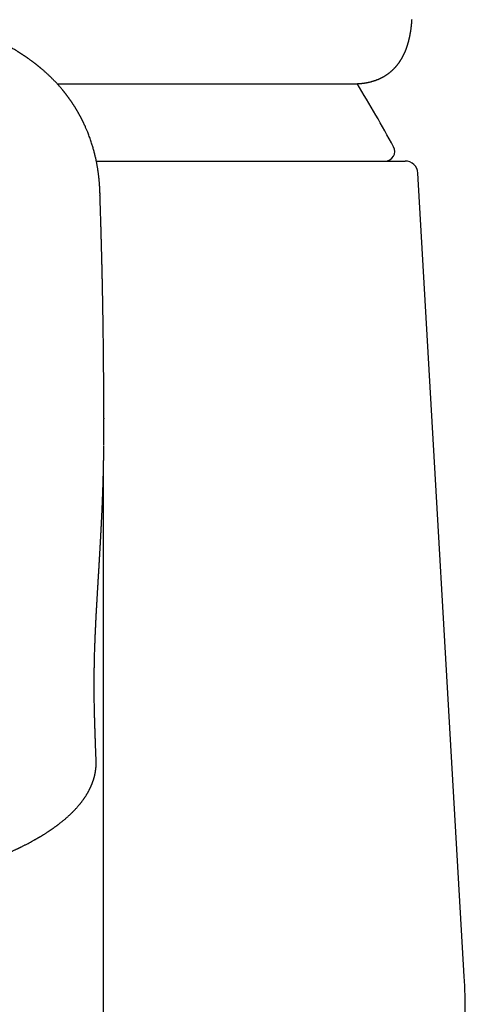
# Model space of a CAD drawing. Header units: millimetres. Extents: x 8 to 601, y 12 to 507.
# Tile 20 of 26: x 327 to 340, y 432 to 463. Entities that reach past the tile are written whole.
import ezdxf

# ---------------------------------------------------------------- set-up
doc = ezdxf.new("R2010")
doc.units = ezdxf.units.MM

msp = doc.modelspace()

# ---------------------------------------------------------------- linework, layer by layer
at = {"color": 7, "linetype": 'Continuous', "lineweight": 30}
for p, q in [((328.992, 458.437), (338.622, 458.437)), ((340.467, 433.012), (339.022, 458.06)), ((329.225, 450.426), (329.225, 450.404)), ((329.215, 417.893), (329.215, 448.813))]:
    msp.add_line(p, q, dxfattribs=at)
for centre, radius, start, end in [((294.364, 434.942), 50, 28.6049, 31.2066), ((337.998, 458.737), 0.3, 270, 28.6049), ((338.622, 458.037), 0.4, 3.3019, 90), ((320.5, 431.86), 20, 0, 3.3019)]:
    msp.add_arc(centre, radius, start, end, dxfattribs=at)
for points, knots in [([(337.033, 460.846), (337.042, 460.846), (337.058, 460.846), (337.081, 460.846), (337.101, 460.847), (337.118, 460.847), (337.132, 460.848), (337.146, 460.848), (337.159, 460.849), (337.173, 460.85), (337.188, 460.851), (337.204, 460.852), (337.222, 460.853), (337.239, 460.855), (337.255, 460.856), (337.269, 460.858), (337.283, 460.859), (337.3, 460.861), (337.317, 460.863), (337.333, 460.866), (337.347, 460.867), (337.359, 460.869), (337.371, 460.871), (337.384, 460.873), (337.399, 460.876), (337.415, 460.878), (337.429, 460.881), (337.442, 460.883), (337.454, 460.886), (337.466, 460.888), (337.48, 460.891), (337.496, 460.895), (337.518, 460.9), (337.544, 460.906), (337.573, 460.913), (337.599, 460.921), (337.623, 460.928), (337.646, 460.935), (337.67, 460.943), (337.695, 460.951), (337.719, 460.96), (337.743, 460.969), (337.766, 460.978), (337.788, 460.987), (337.807, 460.995), (337.825, 461.003), (337.843, 461.011), (337.863, 461.021), (337.883, 461.031), (337.905, 461.042), (337.927, 461.053), (337.947, 461.065), (337.966, 461.076), (337.984, 461.086), (338, 461.096), (338.014, 461.105), (338.027, 461.113), (338.039, 461.121), (338.052, 461.13), (338.067, 461.14), (338.084, 461.152), (338.101, 461.165), (338.119, 461.178), (338.134, 461.19), (338.15, 461.202), (338.166, 461.216), (338.183, 461.23), (338.2, 461.244), (338.217, 461.26), (338.235, 461.277), (338.254, 461.294), (338.271, 461.311), (338.287, 461.328), (338.302, 461.344), (338.316, 461.359), (338.328, 461.373), (338.34, 461.386), (338.351, 461.399), (338.363, 461.412), (338.375, 461.428), (338.389, 461.446), (338.403, 461.464), (338.416, 461.48), (338.426, 461.495), (338.435, 461.507), (338.443, 461.518), (338.45, 461.529), (338.458, 461.54), (338.466, 461.552), (338.474, 461.565), (338.483, 461.579), (338.493, 461.594), (338.503, 461.61), (338.512, 461.625), (338.519, 461.639), (338.526, 461.65), (338.532, 461.661), (338.539, 461.673), (338.546, 461.687), (338.555, 461.702), (338.562, 461.717), (338.569, 461.73), (338.575, 461.742), (338.581, 461.754), (338.587, 461.768), (338.594, 461.783), (338.601, 461.798), (338.607, 461.811), (338.613, 461.823), (338.618, 461.834), (338.623, 461.847), (338.63, 461.863), (338.637, 461.881), (338.646, 461.902), (338.654, 461.923), (338.661, 461.944), (338.668, 461.962), (338.675, 461.98), (338.681, 461.997), (338.686, 462.014), (338.693, 462.033), (338.7, 462.056), (338.708, 462.084), (338.717, 462.114), (338.726, 462.146), (338.735, 462.178), (338.743, 462.21), (338.75, 462.24), (338.756, 462.265), (338.761, 462.288), (338.766, 462.313), (338.772, 462.339), (338.777, 462.364), (338.781, 462.388), (338.785, 462.41), (338.789, 462.434), (338.794, 462.462), (338.799, 462.495), (338.805, 462.53), (338.81, 462.566), (338.814, 462.601), (338.817, 462.627), (338.819, 462.645), (338.82, 462.656), (338.822, 462.666), (338.823, 462.677), (338.824, 462.688), (338.825, 462.701), (338.827, 462.717), (338.829, 462.738), (338.831, 462.763), (338.833, 462.792), (338.836, 462.825), (338.837, 462.848), (338.838, 462.86)], [0, 0, 0, 0, 0.0092098, 0.0173617, 0.0244562, 0.0304936, 0.0354893, 0.0398917, 0.0445877, 0.0487546, 0.0531462, 0.0584043, 0.0646591, 0.070787, 0.0760088, 0.0803429, 0.0849167, 0.0903978, 0.0967458, 0.1020506, 0.1066621, 0.11058, 0.1143538, 0.1188119, 0.1239627, 0.1295965, 0.1346304, 0.1390953, 0.1427895, 0.1468236, 0.1516267, 0.1571989, 0.1633041, 0.1744529, 0.1844626, 0.1934605, 0.2016309, 0.2095459, 0.2181846, 0.2276702, 0.2358679, 0.2447256, 0.2535459, 0.2613735, 0.2682491, 0.2748836, 0.2815315, 0.2887028, 0.2966726, 0.3052554, 0.313616, 0.3216527, 0.3291986, 0.3361631, 0.3424978, 0.3484365, 0.3532702, 0.3581904, 0.3633772, 0.369467, 0.3765153, 0.3842983, 0.3917551, 0.3984727, 0.4044508, 0.4125702, 0.4200692, 0.4272624, 0.4350788, 0.4435905, 0.4528759, 0.4607254, 0.4689294, 0.4765244, 0.4833181, 0.489455, 0.4955275, 0.50091, 0.5069256, 0.5138767, 0.5217631, 0.5297214, 0.5367777, 0.5429315, 0.5477807, 0.55228, 0.5567619, 0.5612266, 0.5658199, 0.5713103, 0.5768191, 0.5830687, 0.5897103, 0.5956792, 0.6009019, 0.6053785, 0.6091414, 0.6136302, 0.6190254, 0.6252805, 0.631104, 0.6359108, 0.6399779, 0.6442851, 0.6492914, 0.6549966, 0.6608807, 0.6659095, 0.6698417, 0.6736884, 0.6783855, 0.6839374, 0.690323, 0.6983355, 0.7058463, 0.7128554, 0.719569, 0.7252419, 0.7313332, 0.737489, 0.7427218, 0.7510028, 0.7603197, 0.7713601, 0.7815663, 0.7916951, 0.8028056, 0.8134762, 0.8203783, 0.827683, 0.8356079, 0.8441201, 0.8522707, 0.8596244, 0.8661868, 0.8726822, 0.8820188, 0.8921262, 0.9030014, 0.9143839, 0.924874, 0.9342724, 0.9376045, 0.9408589, 0.9440356, 0.9471346, 0.9501922, 0.9538936, 0.9584988, 0.964609, 0.9718136, 0.9801133, 0.9895085, 1, 1, 1, 1]), ([(329.108, 457.413), (329.108, 457.421), (329.107, 457.436), (329.106, 457.456), (329.106, 457.474), (329.105, 457.488), (329.105, 457.501), (329.104, 457.511), (329.104, 457.523), (329.103, 457.539), (329.102, 457.559), (329.101, 457.58), (329.099, 457.602), (329.098, 457.622), (329.097, 457.64), (329.096, 457.658), (329.094, 457.68), (329.092, 457.706), (329.09, 457.735), (329.088, 457.765), (329.085, 457.793), (329.083, 457.82), (329.08, 457.846), (329.078, 457.869), (329.076, 457.89), (329.074, 457.909), (329.072, 457.929), (329.069, 457.951), (329.066, 457.977), (329.062, 458.009), (329.058, 458.044), (329.053, 458.079), (329.048, 458.112), (329.044, 458.144), (329.039, 458.174), (329.034, 458.206), (329.028, 458.241), (329.022, 458.28), (329.014, 458.322), (329.007, 458.362), (328.999, 458.402), (328.991, 458.442), (328.982, 458.484), (328.972, 458.53), (328.961, 458.577), (328.945, 458.647), (328.922, 458.737), (328.89, 458.849), (328.861, 458.947), (328.834, 459.03), (328.81, 459.1), (328.786, 459.169), (328.761, 459.237), (328.736, 459.3), (328.715, 459.354), (328.696, 459.4), (328.678, 459.441), (328.659, 459.484), (328.643, 459.522), (328.628, 459.553), (328.617, 459.578), (328.606, 459.602), (328.595, 459.624), (328.586, 459.643), (328.579, 459.659), (328.571, 459.673), (328.564, 459.688), (328.556, 459.704), (328.548, 459.72), (328.541, 459.735), (328.534, 459.748), (328.529, 459.759), (328.523, 459.77), (328.516, 459.782), (328.508, 459.798), (328.5, 459.814), (328.492, 459.829), (328.485, 459.842), (328.479, 459.854), (328.472, 459.866), (328.464, 459.88), (328.455, 459.896), (328.446, 459.913), (328.436, 459.93), (328.429, 459.944), (328.422, 459.956), (328.414, 459.969), (328.405, 459.985), (328.394, 460.003), (328.384, 460.021), (328.374, 460.037), (328.365, 460.053), (328.355, 460.069), (328.344, 460.087), (328.333, 460.105), (328.323, 460.121), (328.314, 460.135), (328.305, 460.148), (328.296, 460.163), (328.285, 460.181), (328.271, 460.201), (328.258, 460.222), (328.245, 460.242), (328.234, 460.257), (328.225, 460.271), (328.214, 460.286), (328.203, 460.303), (328.191, 460.321), (328.179, 460.337), (328.169, 460.352), (328.161, 460.363), (328.153, 460.374), (328.145, 460.385), (328.135, 460.399), (328.124, 460.414), (328.113, 460.429), (328.102, 460.445), (328.09, 460.461), (328.077, 460.477), (328.065, 460.493), (328.053, 460.509), (328.042, 460.523), (328.033, 460.534), (328.025, 460.544), (328.016, 460.556), (328.005, 460.57), (327.992, 460.587), (327.978, 460.604), (327.964, 460.621), (327.95, 460.638), (327.936, 460.654), (327.915, 460.68), (327.886, 460.714), (327.852, 460.754), (327.82, 460.79), (327.788, 460.825), (327.761, 460.855), (327.736, 460.881), (327.715, 460.904), (327.693, 460.927), (327.669, 460.952), (327.644, 460.977), (327.605, 461.017), (327.553, 461.068), (327.486, 461.132), (327.418, 461.194), (327.348, 461.256), (327.295, 461.302), (327.26, 461.331), (327.248, 461.341), (327.236, 461.351), (327.224, 461.361), (327.209, 461.373), (327.192, 461.387), (327.175, 461.401), (327.159, 461.414), (327.146, 461.424), (327.135, 461.433), (327.125, 461.441), (327.114, 461.449), (327.103, 461.458), (327.089, 461.469), (327.072, 461.482), (327.055, 461.495), (327.04, 461.506), (327.026, 461.516), (327.015, 461.525), (326.999, 461.537), (326.978, 461.553), (326.951, 461.572), (326.923, 461.593), (326.896, 461.612), (326.872, 461.629), (326.854, 461.642), (326.839, 461.653), (326.825, 461.662), (326.809, 461.673), (326.791, 461.685), (326.775, 461.697), (326.761, 461.706), (326.748, 461.715), (326.733, 461.725), (326.713, 461.738), (326.692, 461.752), (326.671, 461.765), (326.653, 461.777), (326.637, 461.788), (326.621, 461.798), (326.605, 461.808), (326.586, 461.82), (326.566, 461.833), (326.546, 461.845), (326.528, 461.856), (326.502, 461.872), (326.465, 461.895), (326.418, 461.923), (326.367, 461.953), (326.315, 461.983), (326.262, 462.013), (326.211, 462.041), (326.162, 462.068), (326.123, 462.089), (326.094, 462.104), (326.074, 462.114), (326.052, 462.126), (326.03, 462.137), (326.01, 462.148), (325.994, 462.156), (325.98, 462.163), (325.966, 462.17), (325.949, 462.179), (325.929, 462.189), (325.908, 462.199), (325.888, 462.209), (325.865, 462.22), (325.839, 462.233), (325.808, 462.248), (325.774, 462.264), (325.74, 462.28), (325.708, 462.295), (325.674, 462.311), (325.636, 462.329), (325.591, 462.349), (325.542, 462.37), (325.503, 462.387), (325.475, 462.4), (325.458, 462.407), (325.442, 462.414), (325.426, 462.421), (325.408, 462.428), (325.387, 462.438), (325.359, 462.449), (325.326, 462.463), (325.301, 462.473), (325.288, 462.478)], [0, 0, 0, 0, 0.005112, 0.009634, 0.013564, 0.016903, 0.019647, 0.021803, 0.023814, 0.027836, 0.032294, 0.0371, 0.041837, 0.045974, 0.049741, 0.053505, 0.057428, 0.063137, 0.069423, 0.075465, 0.081187, 0.086521, 0.09146, 0.096294, 0.100076, 0.10382, 0.107521, 0.111505, 0.116099, 0.122844, 0.129557, 0.135942, 0.142177, 0.147953, 0.15342, 0.159061, 0.164995, 0.172574, 0.18015, 0.18732, 0.194171, 0.201116, 0.208507, 0.216505, 0.224861, 0.233143, 0.252561, 0.271626, 0.290412, 0.30225, 0.314015, 0.325719, 0.33737, 0.348194, 0.357971, 0.364545, 0.371562, 0.379061, 0.386648, 0.390802, 0.395126, 0.399248, 0.402966, 0.406178, 0.408916, 0.410942, 0.413454, 0.416355, 0.419058, 0.421468, 0.423616, 0.425511, 0.427075, 0.429077, 0.431697, 0.434742, 0.437291, 0.439222, 0.441076, 0.443113, 0.445357, 0.44799, 0.451136, 0.454016, 0.456282, 0.458018, 0.460099, 0.46281, 0.465963, 0.468967, 0.471745, 0.47423, 0.476642, 0.479695, 0.483018, 0.485659, 0.487877, 0.489963, 0.492441, 0.495341, 0.498762, 0.502692, 0.505896, 0.508489, 0.510623, 0.513093, 0.515964, 0.519014, 0.52206, 0.524533, 0.526404, 0.527905, 0.529865, 0.532285, 0.535006, 0.537421, 0.540095, 0.542797, 0.545696, 0.548398, 0.551243, 0.5537, 0.555674, 0.557257, 0.559193, 0.561645, 0.564552, 0.567937, 0.570857, 0.573599, 0.576435, 0.579777, 0.587397, 0.594506, 0.600991, 0.607196, 0.61343, 0.617528, 0.62164, 0.625863, 0.630493, 0.635523, 0.640345, 0.652729, 0.665078, 0.677403, 0.689356, 0.702922, 0.705317, 0.707358, 0.709346, 0.711313, 0.713739, 0.716825, 0.720071, 0.722794, 0.724935, 0.726627, 0.728322, 0.730055, 0.731918, 0.734248, 0.737075, 0.740203, 0.742817, 0.7449, 0.746723, 0.748715, 0.752618, 0.757066, 0.761986, 0.766466, 0.770248, 0.773486, 0.775262, 0.777439, 0.780078, 0.783087, 0.785773, 0.787994, 0.789804, 0.791858, 0.795284, 0.798885, 0.802077, 0.804894, 0.807411, 0.809793, 0.812149, 0.815016, 0.818331, 0.82147, 0.824269, 0.826727, 0.833284, 0.841397, 0.848041, 0.856355, 0.864621, 0.871486, 0.879021, 0.886109, 0.888602, 0.891459, 0.89468, 0.898147, 0.901092, 0.903378, 0.905081, 0.906954, 0.909379, 0.912355, 0.915505, 0.91835, 0.92089, 0.924866, 0.929307, 0.934151, 0.938911, 0.943457, 0.947469, 0.953056, 0.959348, 0.965983, 0.972745, 0.97512, 0.977407, 0.979598, 0.981692, 0.983844, 0.986683, 0.990321, 0.994759, 1, 1, 1, 1]), ([(327.769, 460.845), (327.893, 460.845), (328.144, 460.845), (328.516, 460.845), (328.889, 460.845), (329.256, 460.845), (329.617, 460.845), (329.971, 460.845), (330.317, 460.845), (330.655, 460.845), (330.988, 460.845), (331.317, 460.845), (331.642, 460.845), (331.962, 460.845), (332.276, 460.845), (332.583, 460.845), (332.883, 460.845), (333.177, 460.845), (333.464, 460.845), (333.744, 460.845), (334.018, 460.845), (334.283, 460.845), (334.541, 460.845), (334.79, 460.845), (335.029, 460.845), (335.26, 460.845), (335.485, 460.845), (335.704, 460.845), (335.917, 460.845), (336.123, 460.845), (336.32, 460.845), (336.509, 460.845), (336.689, 460.845), (336.861, 460.845), (336.969, 460.845), (337.023, 460.845)], [0, 0, 0, 0, 0.0292828, 0.0597414, 0.0901724, 0.1205864, 0.1509939, 0.1814057, 0.2112887, 0.241196, 0.2711376, 0.3010498, 0.3315294, 0.3619769, 0.3924028, 0.4228178, 0.4532325, 0.4836576, 0.5141036, 0.5446298, 0.5751004, 0.6055259, 0.6359171, 0.666285, 0.6960984, 0.7259099, 0.75573, 0.7858576, 0.8165468, 0.8471845, 0.8777819, 0.9083507, 0.9389022, 0.9694482, 1, 1, 1, 1]), ([(329.109, 457.371), (329.109, 457.375), (329.109, 457.391), (329.107, 457.408), (329.105, 457.42)], [0, 0, 0, 0, 0.234071, 1, 1, 1, 1]), ([(329.226, 450.426), (329.226, 450.431), (329.226, 450.444), (329.226, 450.467), (329.226, 450.49), (329.226, 450.511), (329.226, 450.531), (329.226, 450.548), (329.226, 450.564), (329.226, 450.584), (329.226, 450.61), (329.226, 450.646), (329.226, 450.684), (329.226, 450.722), (329.225, 450.762), (329.225, 450.807), (329.225, 450.86), (329.225, 450.918), (329.225, 450.982), (329.225, 451.05), (329.225, 451.12), (329.224, 451.185), (329.224, 451.245), (329.224, 451.291), (329.224, 451.326), (329.224, 451.351), (329.224, 451.378), (329.223, 451.408), (329.223, 451.445), (329.223, 451.487), (329.223, 451.53), (329.223, 451.574), (329.222, 451.616), (329.222, 451.654), (329.222, 451.687), (329.222, 451.715), (329.222, 451.743), (329.221, 451.774), (329.221, 451.81), (329.221, 451.854), (329.22, 451.905), (329.22, 451.954), (329.22, 451.999), (329.219, 452.039), (329.219, 452.081), (329.219, 452.124), (329.218, 452.166), (329.218, 452.205), (329.218, 452.237), (329.217, 452.265), (329.217, 452.29), (329.217, 452.317), (329.217, 452.347), (329.216, 452.385), (329.216, 452.434), (329.215, 452.494), (329.215, 452.551), (329.214, 452.599), (329.214, 452.636), (329.213, 452.667), (329.213, 452.697), (329.213, 452.73), (329.212, 452.769), (329.212, 452.824), (329.211, 452.892), (329.21, 452.971), (329.209, 453.036), (329.208, 453.087), (329.208, 453.122), (329.207, 453.153), (329.207, 453.179), (329.207, 453.206), (329.206, 453.238), (329.206, 453.275), (329.205, 453.317), (329.204, 453.362), (329.204, 453.409), (329.203, 453.457), (329.202, 453.506), (329.201, 453.554), (329.201, 453.599), (329.2, 453.637), (329.2, 453.669), (329.199, 453.696), (329.199, 453.723), (329.198, 453.755), (329.198, 453.794), (329.197, 453.838), (329.196, 453.883), (329.195, 453.928), (329.194, 453.973), (329.194, 454.013), (329.193, 454.047), (329.193, 454.073), (329.192, 454.095), (329.192, 454.119), (329.191, 454.146), (329.191, 454.181), (329.19, 454.223), (329.189, 454.271), (329.188, 454.321), (329.187, 454.369), (329.186, 454.413), (329.185, 454.455), (329.184, 454.495), (329.184, 454.533), (329.183, 454.566), (329.182, 454.592), (329.182, 454.616), (329.181, 454.644), (329.181, 454.679), (329.18, 454.724), (329.179, 454.775), (329.177, 454.83), (329.176, 454.887), (329.175, 454.939), (329.174, 454.986), (329.173, 455.025), (329.172, 455.059), (329.171, 455.087), (329.171, 455.109), (329.17, 455.13), (329.17, 455.158), (329.169, 455.198), (329.168, 455.25), (329.166, 455.309), (329.165, 455.374), (329.163, 455.439), (329.161, 455.498), (329.16, 455.549), (329.159, 455.593), (329.158, 455.635), (329.157, 455.681), (329.155, 455.733), (329.154, 455.793), (329.152, 455.858), (329.15, 455.917), (329.149, 455.967), (329.148, 456.001), (329.147, 456.032), (329.146, 456.061), (329.145, 456.097), (329.144, 456.14), (329.143, 456.188), (329.141, 456.237), (329.14, 456.284), (329.139, 456.328), (329.138, 456.368), (329.137, 456.401), (329.136, 456.428), (329.135, 456.453), (329.134, 456.479), (329.133, 456.511), (329.132, 456.546), (329.131, 456.597), (329.129, 456.661), (329.127, 456.737), (329.124, 456.81), (329.122, 456.878), (329.12, 456.941), (329.118, 456.992), (329.117, 457.034), (329.116, 457.071), (329.115, 457.112), (329.113, 457.158), (329.111, 457.207), (329.11, 457.255), (329.108, 457.297), (329.107, 457.329), (329.107, 457.353), (329.106, 457.366), (329.106, 457.371)], [0, 0, 0, 0, 0.004776, 0.011479, 0.017031, 0.020706, 0.023839, 0.02672, 0.029382, 0.031826, 0.036478, 0.041989, 0.048183, 0.053794, 0.058769, 0.065911, 0.073635, 0.081849, 0.0909, 0.101168, 0.111283, 0.120586, 0.129081, 0.136798, 0.140428, 0.143915, 0.147403, 0.151698, 0.156927, 0.163091, 0.169539, 0.175363, 0.181788, 0.187216, 0.191741, 0.195763, 0.199328, 0.203568, 0.208746, 0.214983, 0.222271, 0.230258, 0.235767, 0.241497, 0.247447, 0.253618, 0.259887, 0.265404, 0.270007, 0.273697, 0.277143, 0.280955, 0.285133, 0.289675, 0.297466, 0.306037, 0.315378, 0.321498, 0.326674, 0.330907, 0.334748, 0.339458, 0.345086, 0.351438, 0.362956, 0.374134, 0.384946, 0.390783, 0.395861, 0.40018, 0.403739, 0.40724, 0.411681, 0.417127, 0.423315, 0.429687, 0.436343, 0.44317, 0.450166, 0.457285, 0.463744, 0.469179, 0.473714, 0.477349, 0.480767, 0.485333, 0.491017, 0.497482, 0.503953, 0.510397, 0.516816, 0.522974, 0.527464, 0.53115, 0.534073, 0.537256, 0.541137, 0.545716, 0.552009, 0.559172, 0.566351, 0.57335, 0.579447, 0.5854, 0.59121, 0.596704, 0.601375, 0.605188, 0.608223, 0.611535, 0.616893, 0.623327, 0.630785, 0.638663, 0.646791, 0.655169, 0.660952, 0.666706, 0.671627, 0.67559, 0.678595, 0.681296, 0.684357, 0.690704, 0.698195, 0.706672, 0.715943, 0.726008, 0.734194, 0.741351, 0.747402, 0.753291, 0.759306, 0.767015, 0.775399, 0.784705, 0.794894, 0.800798, 0.805728, 0.809685, 0.813636, 0.818399, 0.824926, 0.832087, 0.838992, 0.845619, 0.851966, 0.857779, 0.862606, 0.866157, 0.869335, 0.873129, 0.877569, 0.882656, 0.888386, 0.899104, 0.909929, 0.920742, 0.930349, 0.93895, 0.947384, 0.952069, 0.95724, 0.963081, 0.969592, 0.976774, 0.984091, 0.989859, 0.994468, 0.998137, 1, 1, 1, 1]), ([(329.226, 449.957), (329.226, 449.977), (329.226, 450.128), (329.226, 450.276), (329.226, 450.404)], [0, 0, 0, 0, 0.131985, 1, 1, 1, 1]), ([(329.224, 449.568), (329.224, 449.611), (329.225, 449.723), (329.226, 449.853), (329.226, 449.931), (329.226, 449.957)], [0, 0, 0, 0, 0.29104, 0.755819, 1, 1, 1, 1]), ([(328.987, 439.749), (328.986, 439.754), (328.986, 439.766), (328.985, 439.782), (328.984, 439.806), (328.983, 439.837), (328.981, 439.871), (328.98, 439.903), (328.979, 439.935), (328.977, 439.971), (328.976, 440.012), (328.974, 440.053), (328.972, 440.093), (328.971, 440.135), (328.97, 440.174), (328.968, 440.209), (328.967, 440.238), (328.966, 440.268), (328.965, 440.298), (328.964, 440.334), (328.963, 440.382), (328.961, 440.441), (328.959, 440.509), (328.956, 440.58), (328.954, 440.655), (328.952, 440.724), (328.949, 440.793), (328.947, 440.855), (328.945, 440.912), (328.944, 440.965), (328.942, 441.015), (328.94, 441.069), (328.939, 441.117), (328.938, 441.158), (328.937, 441.19), (328.936, 441.218), (328.935, 441.248), (328.935, 441.277), (328.934, 441.304), (328.933, 441.333), (328.933, 441.364), (328.932, 441.393), (328.932, 441.42), (328.931, 441.443), (328.931, 441.466), (328.93, 441.49), (328.93, 441.536), (328.929, 441.596), (328.928, 441.671), (328.927, 441.741), (328.926, 441.812), (328.926, 441.88), (328.926, 441.944), (328.925, 441.998), (328.925, 442.042), (328.925, 442.078), (328.925, 442.114), (328.925, 442.15), (328.926, 442.19), (328.926, 442.224), (328.926, 442.253), (328.926, 442.273), (328.926, 442.29), (328.926, 442.308), (328.926, 442.329), (328.926, 442.35), (328.927, 442.374), (328.927, 442.401), (328.927, 442.431), (328.927, 442.461), (328.928, 442.491), (328.928, 442.52), (328.928, 442.549), (328.929, 442.574), (328.929, 442.598), (328.929, 442.619), (328.93, 442.64), (328.93, 442.663), (328.931, 442.687), (328.931, 442.71), (328.931, 442.74), (328.932, 442.78), (328.933, 442.822), (328.934, 442.858), (328.935, 442.892), (328.936, 442.927), (328.937, 442.968), (328.938, 443.014), (328.939, 443.077), (328.941, 443.141), (328.943, 443.207), (328.945, 443.263), (328.947, 443.327), (328.95, 443.394), (328.952, 443.448), (328.953, 443.482), (328.953, 443.495), (328.954, 443.508), (328.955, 443.524), (328.955, 443.542), (328.956, 443.563), (328.957, 443.586), (328.958, 443.609), (328.959, 443.629), (328.96, 443.646), (328.96, 443.661), (328.961, 443.676), (328.962, 443.692), (328.962, 443.711), (328.963, 443.728), (328.964, 443.743), (328.964, 443.757), (328.965, 443.773), (328.966, 443.793), (328.967, 443.818), (328.968, 443.845), (328.969, 443.871), (328.971, 443.897), (328.972, 443.924), (328.973, 443.95), (328.974, 443.974), (328.975, 443.995), (328.976, 444.018), (328.978, 444.044), (328.979, 444.069), (328.98, 444.092), (328.981, 444.114), (328.982, 444.139), (328.984, 444.166), (328.985, 444.192), (328.986, 444.215), (328.987, 444.236), (328.989, 444.26), (328.99, 444.284), (328.991, 444.307), (328.992, 444.329), (328.994, 444.353), (328.995, 444.379), (328.997, 444.407), (328.998, 444.431), (328.999, 444.451), (329, 444.47), (329.001, 444.489), (329.002, 444.512), (329.004, 444.535), (329.005, 444.555), (329.006, 444.573), (329.007, 444.59), (329.008, 444.609), (329.009, 444.636), (329.011, 444.667), (329.013, 444.699), (329.015, 444.728), (329.016, 444.759), (329.019, 444.796), (329.021, 444.838), (329.024, 444.884), (329.026, 444.93), (329.029, 444.976), (329.032, 445.022), (329.035, 445.07), (329.038, 445.123), (329.041, 445.177), (329.044, 445.231), (329.048, 445.286), (329.05, 445.33), (329.052, 445.363), (329.053, 445.381), (329.054, 445.398), (329.056, 445.416), (329.057, 445.438), (329.058, 445.462), (329.06, 445.487), (329.061, 445.508), (329.062, 445.525), (329.063, 445.541), (329.064, 445.559), (329.065, 445.579), (329.067, 445.603), (329.068, 445.628), (329.07, 445.651), (329.071, 445.672), (329.072, 445.692), (329.073, 445.712), (329.075, 445.734), (329.076, 445.759), (329.078, 445.786), (329.079, 445.811), (329.08, 445.833), (329.081, 445.852), (329.082, 445.869), (329.084, 445.887), (329.085, 445.907), (329.086, 445.93), (329.088, 445.955), (329.089, 445.98), (329.09, 446.002), (329.092, 446.024), (329.093, 446.05), (329.095, 446.079), (329.096, 446.108), (329.098, 446.134), (329.099, 446.157), (329.101, 446.18), (329.102, 446.206), (329.104, 446.234), (329.105, 446.264), (329.107, 446.294), (329.109, 446.324), (329.11, 446.354), (329.112, 446.387), (329.114, 446.419), (329.116, 446.446), (329.117, 446.467), (329.118, 446.486), (329.119, 446.506), (329.12, 446.528), (329.121, 446.55), (329.123, 446.571), (329.124, 446.591), (329.125, 446.608), (329.125, 446.622), (329.126, 446.635), (329.127, 446.647), (329.128, 446.662), (329.128, 446.679), (329.13, 446.699), (329.131, 446.72), (329.132, 446.739), (329.133, 446.757), (329.133, 446.772), (329.134, 446.788), (329.135, 446.807), (329.137, 446.83), (329.138, 446.856), (329.139, 446.88), (329.14, 446.902), (329.141, 446.921), (329.142, 446.94), (329.143, 446.959), (329.144, 446.98), (329.146, 447.003), (329.147, 447.025), (329.148, 447.045), (329.149, 447.07), (329.151, 447.105), (329.153, 447.147), (329.155, 447.191), (329.157, 447.233), (329.159, 447.275), (329.161, 447.317), (329.163, 447.359), (329.165, 447.394), (329.166, 447.424), (329.168, 447.45), (329.169, 447.476), (329.17, 447.5), (329.171, 447.523), (329.172, 447.545), (329.173, 447.568), (329.174, 447.592), (329.175, 447.617), (329.176, 447.64), (329.177, 447.662), (329.178, 447.687), (329.18, 447.716), (329.181, 447.747), (329.182, 447.777), (329.183, 447.8), (329.184, 447.819), (329.184, 447.836), (329.185, 447.856), (329.186, 447.877), (329.187, 447.899), (329.188, 447.917), (329.188, 447.933), (329.189, 447.946), (329.189, 447.959), (329.19, 447.972), (329.19, 447.988), (329.191, 448.004), (329.192, 448.023), (329.192, 448.041), (329.193, 448.057), (329.194, 448.071), (329.194, 448.083), (329.195, 448.099), (329.195, 448.119), (329.196, 448.145), (329.197, 448.17), (329.198, 448.194), (329.199, 448.215), (329.199, 448.236), (329.2, 448.26), (329.201, 448.284), (329.202, 448.306), (329.202, 448.324), (329.203, 448.342), (329.203, 448.365), (329.204, 448.393), (329.205, 448.42), (329.206, 448.441), (329.206, 448.457), (329.207, 448.474), (329.207, 448.492), (329.208, 448.512), (329.208, 448.53), (329.209, 448.547), (329.209, 448.561), (329.209, 448.574), (329.21, 448.589), (329.21, 448.606), (329.211, 448.624), (329.211, 448.641), (329.212, 448.656), (329.212, 448.669), (329.212, 448.685), (329.213, 448.705), (329.213, 448.73), (329.214, 448.757), (329.215, 448.78), (329.215, 448.8), (329.215, 448.816), (329.216, 448.832), (329.216, 448.851), (329.216, 448.87), (329.217, 448.889), (329.217, 448.906), (329.217, 448.922), (329.218, 448.935), (329.218, 448.948), (329.218, 448.96), (329.218, 448.976), (329.219, 448.995), (329.219, 449.015), (329.219, 449.034), (329.22, 449.049), (329.22, 449.063), (329.22, 449.078), (329.221, 449.097), (329.221, 449.116), (329.221, 449.134), (329.221, 449.15), (329.222, 449.167), (329.222, 449.186), (329.222, 449.207), (329.222, 449.228), (329.223, 449.249), (329.223, 449.269), (329.223, 449.289), (329.223, 449.306), (329.223, 449.323), (329.224, 449.34), (329.224, 449.358), (329.224, 449.377), (329.224, 449.395), (329.224, 449.413), (329.224, 449.431), (329.225, 449.449), (329.225, 449.468), (329.225, 449.487), (329.225, 449.506), (329.225, 449.526), (329.225, 449.538), (329.225, 449.544)], [0, 0, 0, 0, 0.001319, 0.002637, 0.003943, 0.006895, 0.009963, 0.012006, 0.014397, 0.017305, 0.020543, 0.023753, 0.026826, 0.029949, 0.033403, 0.03587, 0.037868, 0.040209, 0.0427, 0.044769, 0.048578, 0.053626, 0.058098, 0.064152, 0.06954, 0.075059, 0.079755, 0.085029, 0.08894, 0.092604, 0.097082, 0.100541, 0.105386, 0.108628, 0.110568, 0.113021, 0.115562, 0.117873, 0.11995, 0.122159, 0.124814, 0.127221, 0.129243, 0.131077, 0.132903, 0.134725, 0.136841, 0.144084, 0.149222, 0.15508, 0.161076, 0.16643, 0.171558, 0.176441, 0.179516, 0.182392, 0.185081, 0.188491, 0.191174, 0.194853, 0.196862, 0.198455, 0.199705, 0.201039, 0.202956, 0.204874, 0.206326, 0.208871, 0.211663, 0.213834, 0.2162, 0.219136, 0.221179, 0.223397, 0.225497, 0.227186, 0.228669, 0.230801, 0.232954, 0.234825, 0.23648, 0.240757, 0.244789, 0.247328, 0.24987, 0.253517, 0.256345, 0.260287, 0.265346, 0.272548, 0.27675, 0.282321, 0.287162, 0.293379, 0.29994, 0.301157, 0.302245, 0.303424, 0.304717, 0.306325, 0.308292, 0.310221, 0.312424, 0.314135, 0.315634, 0.316986, 0.318045, 0.319525, 0.321348, 0.32294, 0.324189, 0.325144, 0.326692, 0.32843, 0.330617, 0.333369, 0.335513, 0.337633, 0.340252, 0.342692, 0.344802, 0.346495, 0.348412, 0.351007, 0.353428, 0.355254, 0.357101, 0.359333, 0.362095, 0.364484, 0.366312, 0.368183, 0.370397, 0.372632, 0.374797, 0.376717, 0.378648, 0.381198, 0.383931, 0.386143, 0.387966, 0.38943, 0.391165, 0.393341, 0.395632, 0.397497, 0.398954, 0.400456, 0.402147, 0.404296, 0.407933, 0.41063, 0.413087, 0.415931, 0.419354, 0.423389, 0.427444, 0.43227, 0.436146, 0.440343, 0.445114, 0.449703, 0.455006, 0.460333, 0.464914, 0.470667, 0.472582, 0.474163, 0.475712, 0.47732, 0.479292, 0.481801, 0.484229, 0.486175, 0.487712, 0.489175, 0.490611, 0.492601, 0.495021, 0.497443, 0.499647, 0.501647, 0.503474, 0.505241, 0.507437, 0.509864, 0.512435, 0.515043, 0.517255, 0.518837, 0.520432, 0.522089, 0.524054, 0.52638, 0.528883, 0.531379, 0.533463, 0.535522, 0.537882, 0.541096, 0.544071, 0.546531, 0.548746, 0.550917, 0.553506, 0.556426, 0.559255, 0.562555, 0.56535, 0.568337, 0.571743, 0.57553, 0.577975, 0.579979, 0.581907, 0.583906, 0.586268, 0.588452, 0.590825, 0.592888, 0.59457, 0.596055, 0.597294, 0.598535, 0.599984, 0.601798, 0.603979, 0.606208, 0.608404, 0.610134, 0.61167, 0.613166, 0.615166, 0.617694, 0.620667, 0.62334, 0.625599, 0.627617, 0.629556, 0.631467, 0.633792, 0.636405, 0.638833, 0.641028, 0.643028, 0.647031, 0.65214, 0.657207, 0.661502, 0.665886, 0.67119, 0.675957, 0.680027, 0.682855, 0.686026, 0.689031, 0.691832, 0.694341, 0.696681, 0.699337, 0.702388, 0.70528, 0.70794, 0.710368, 0.713169, 0.716558, 0.720567, 0.724105, 0.727155, 0.729004, 0.730846, 0.733138, 0.735932, 0.738673, 0.740954, 0.742773, 0.744367, 0.745927, 0.747452, 0.749236, 0.75155, 0.753742, 0.756107, 0.758172, 0.759904, 0.761348, 0.762855, 0.765836, 0.769082, 0.772416, 0.775638, 0.778227, 0.780667, 0.783837, 0.787557, 0.790373, 0.792615, 0.794741, 0.797375, 0.801951, 0.806134, 0.808517, 0.810647, 0.812754, 0.815509, 0.818159, 0.820939, 0.823284, 0.825178, 0.826912, 0.829077, 0.831675, 0.834421, 0.836889, 0.839074, 0.840975, 0.84259, 0.846236, 0.849964, 0.853922, 0.858238, 0.860844, 0.863301, 0.86568, 0.868546, 0.87202, 0.874876, 0.877782, 0.880334, 0.882526, 0.884435, 0.886489, 0.888755, 0.892217, 0.895962, 0.899166, 0.901669, 0.903742, 0.906399, 0.909827, 0.91337, 0.916513, 0.919277, 0.92217, 0.925758, 0.92976, 0.933813, 0.937745, 0.941546, 0.945437, 0.948886, 0.952032, 0.95541, 0.959071, 0.962999, 0.966854, 0.970506, 0.974432, 0.978373, 0.982407, 0.986586, 0.991072, 0.995877, 1, 1, 1, 1]), ([(325, 436.388), (325.018, 436.394), (325.068, 436.411), (325.15, 436.439), (325.248, 436.473), (325.352, 436.51), (325.441, 436.543), (325.515, 436.57), (325.573, 436.592), (325.629, 436.614), (325.683, 436.635), (325.732, 436.654), (325.776, 436.671), (325.815, 436.687), (325.851, 436.701), (325.882, 436.714), (325.91, 436.725), (325.928, 436.733), (325.94, 436.737), (325.946, 436.74), (325.951, 436.742), (325.956, 436.744), (325.963, 436.747), (325.974, 436.752), (325.989, 436.758), (326.007, 436.765), (326.026, 436.773), (326.047, 436.782), (326.067, 436.791), (326.102, 436.805), (326.151, 436.826), (326.219, 436.856), (326.293, 436.889), (326.371, 436.925), (326.433, 436.953), (326.478, 436.974), (326.506, 436.988), (326.532, 437), (326.554, 437.011), (326.573, 437.02), (326.589, 437.028), (326.605, 437.035), (326.624, 437.045), (326.648, 437.056), (326.677, 437.071), (326.711, 437.088), (326.748, 437.107), (326.8, 437.133), (326.863, 437.166), (326.937, 437.206), (326.995, 437.237), (327.037, 437.261), (327.065, 437.276), (327.09, 437.29), (327.112, 437.303), (327.129, 437.312), (327.143, 437.32), (327.155, 437.328), (327.17, 437.336), (327.186, 437.346), (327.206, 437.357), (327.227, 437.37), (327.283, 437.403), (327.342, 437.439), (327.403, 437.478), (327.434, 437.497), (327.462, 437.516), (327.487, 437.532), (327.509, 437.546), (327.526, 437.557), (327.54, 437.567), (327.553, 437.575), (327.567, 437.585), (327.583, 437.596), (327.602, 437.609), (327.622, 437.623), (327.643, 437.637), (327.664, 437.653), (327.687, 437.669), (327.711, 437.686), (327.734, 437.703), (327.756, 437.719), (327.774, 437.732), (327.789, 437.744), (327.803, 437.754), (327.817, 437.764), (327.834, 437.778), (327.856, 437.795), (327.882, 437.815), (327.909, 437.836), (327.936, 437.858), (327.963, 437.881), (327.99, 437.903), (328.017, 437.925), (328.044, 437.949), (328.071, 437.973), (328.099, 437.998), (328.126, 438.022), (328.151, 438.045), (328.173, 438.066), (328.192, 438.084), (328.209, 438.1), (328.226, 438.116), (328.245, 438.135), (328.265, 438.155), (328.289, 438.179), (328.315, 438.206), (328.343, 438.236), (328.369, 438.265), (328.395, 438.293), (328.418, 438.32), (328.439, 438.344), (328.459, 438.367), (328.475, 438.387), (328.489, 438.404), (328.501, 438.419), (328.513, 438.435), (328.528, 438.453), (328.544, 438.474), (328.561, 438.498), (328.579, 438.521), (328.595, 438.544), (328.609, 438.565), (328.623, 438.584), (328.64, 438.609), (328.66, 438.64), (328.681, 438.672), (328.697, 438.699), (328.709, 438.72), (328.722, 438.742), (328.735, 438.764), (328.747, 438.786), (328.759, 438.809), (328.77, 438.83), (328.78, 438.849), (328.788, 438.864), (328.794, 438.877), (328.8, 438.89), (328.806, 438.901), (328.812, 438.914), (328.819, 438.93), (328.827, 438.948), (328.836, 438.968), (328.845, 438.99), (328.854, 439.011), (328.862, 439.031), (328.869, 439.05), (328.876, 439.069), (328.882, 439.086), (328.887, 439.1), (328.892, 439.113), (328.896, 439.125), (328.9, 439.138), (328.905, 439.153), (328.911, 439.173), (328.918, 439.195), (328.924, 439.218), (328.93, 439.24), (328.935, 439.259), (328.939, 439.275), (328.942, 439.289), (328.946, 439.304), (328.949, 439.321), (328.953, 439.338), (328.956, 439.355), (328.959, 439.371), (328.962, 439.386), (328.965, 439.4), (328.967, 439.413), (328.969, 439.426), (328.97, 439.438), (328.972, 439.451), (328.974, 439.466), (328.976, 439.483), (328.978, 439.501), (328.98, 439.521), (328.982, 439.541), (328.983, 439.558), (328.984, 439.573), (328.985, 439.584), (328.986, 439.593), (328.986, 439.6), (328.986, 439.607), (328.987, 439.614), (328.987, 439.622), (328.987, 439.633), (328.988, 439.647), (328.988, 439.664), (328.988, 439.684), (328.988, 439.7), (328.988, 439.709), (328.988, 439.711)], [0, 0, 0, 0, 0.007516, 0.020138, 0.033707, 0.048223, 0.063688, 0.071775, 0.0801, 0.088584, 0.096529, 0.103769, 0.110304, 0.116134, 0.121259, 0.126373, 0.130516, 0.133688, 0.134847, 0.13579, 0.136517, 0.137128, 0.138183, 0.13986, 0.142121, 0.144953, 0.148017, 0.151166, 0.1544, 0.157718, 0.167281, 0.177484, 0.190224, 0.202985, 0.215731, 0.220507, 0.225257, 0.229579, 0.233337, 0.23653, 0.239157, 0.24157, 0.244452, 0.248766, 0.253851, 0.259706, 0.266311, 0.273066, 0.286972, 0.300302, 0.313057, 0.318816, 0.324061, 0.328732, 0.332831, 0.336357, 0.338526, 0.340768, 0.343503, 0.346731, 0.350451, 0.354664, 0.359132, 0.383503, 0.390024, 0.396488, 0.402408, 0.407618, 0.412117, 0.415906, 0.418403, 0.421062, 0.424164, 0.427709, 0.431697, 0.436048, 0.440655, 0.445516, 0.450633, 0.456005, 0.46152, 0.466491, 0.470575, 0.474072, 0.477042, 0.480185, 0.483707, 0.48936, 0.495711, 0.502264, 0.50892, 0.515678, 0.522538, 0.529318, 0.535807, 0.54355, 0.550926, 0.558101, 0.565055, 0.571407, 0.576272, 0.580738, 0.5856, 0.590974, 0.596876, 0.603342, 0.611682, 0.620207, 0.628555, 0.636585, 0.644206, 0.651259, 0.657527, 0.663594, 0.667547, 0.671607, 0.676012, 0.681074, 0.686795, 0.693551, 0.700178, 0.706292, 0.711923, 0.717083, 0.721777, 0.73223, 0.742396, 0.747634, 0.75323, 0.759301, 0.76521, 0.770737, 0.77652, 0.78291, 0.787224, 0.791207, 0.794742, 0.797826, 0.800574, 0.803835, 0.807847, 0.812608, 0.817465, 0.823651, 0.829042, 0.833807, 0.838492, 0.843784, 0.847862, 0.851481, 0.854472, 0.85716, 0.860425, 0.864314, 0.86877, 0.874851, 0.880645, 0.886148, 0.89112, 0.894652, 0.897835, 0.901522, 0.90592, 0.909875, 0.914164, 0.918129, 0.921655, 0.925281, 0.92831, 0.931242, 0.934276, 0.937412, 0.940916, 0.944887, 0.94941, 0.954468, 0.959285, 0.963431, 0.966907, 0.969934, 0.971655, 0.973345, 0.975003, 0.976631, 0.978512, 0.981107, 0.984422, 0.988456, 0.993211, 0.998685, 1, 1, 1, 1]), ([(328.988, 439.711), (328.987, 439.718), (328.987, 439.734), (328.986, 439.751), (328.986, 439.76)], [0, 0, 0, 0, 0.4137607, 1, 1, 1, 1])]:
    msp.add_open_spline(points, degree=3, knots=knots, dxfattribs=at)

doc.saveas('drawing.dxf')
